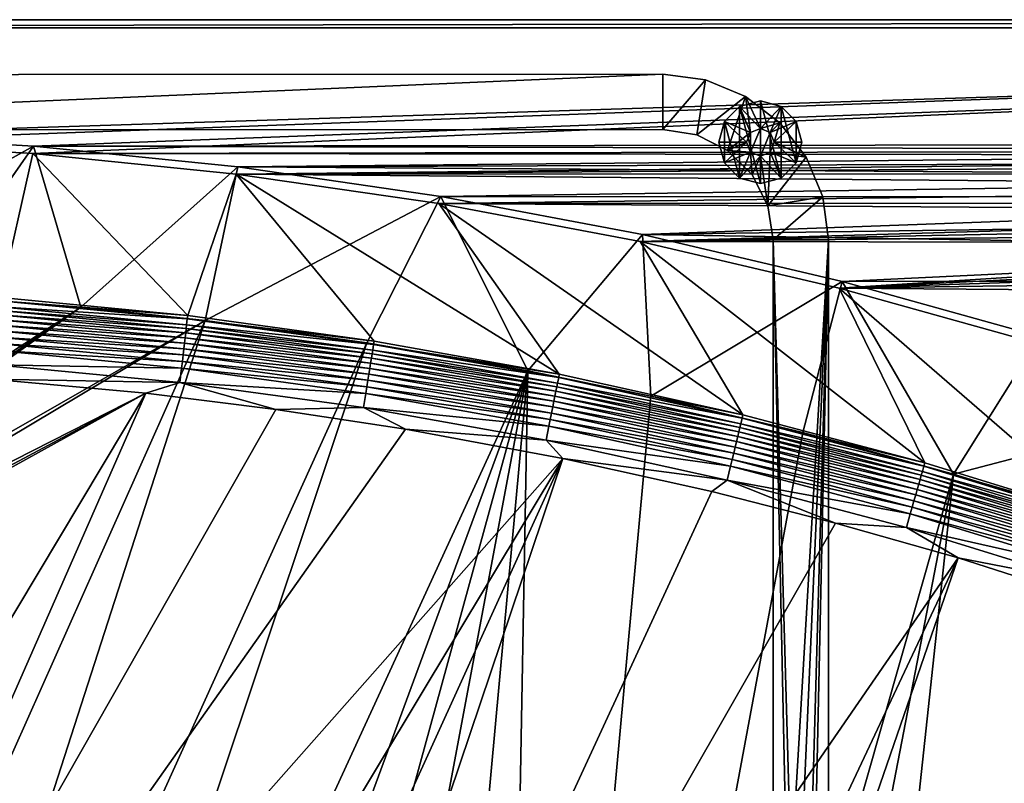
# Model space of a CAD drawing. Header units: metres. Extents: x -1651 to 0, y -1070 to 0.
# Tile 14 of 35: x -1139 to -783, y -277 to 0. Entities that reach past the tile are written whole.
import ezdxf

# ---------------------------------------------------------------- set-up
doc = ezdxf.new("R2010")
doc.units = ezdxf.units.M

msp = doc.modelspace()

# ---------------------------------------------------------------- linework, layer by layer
at = {"layer": 'None'}
for points in [[(-1650, 0), (-1208.617432, -44.136024), (0, 0)], [(0, 0), (0, 0, -45), (-1650, 0)], [(0, 0, -45), (-1650, 0, -45), (-1650, 0)], [(-1650, 0, -45), (0, 0, -45), (-1647.142822, -3, -45)], [(0, 0, -45), (-3, -3, -45), (-1647.142822, -3, -45)], [(-1208.617432, -44.136024), (-1134.583252, -48.452602), (0, 0)], [(0, 0), (-1134.583252, -48.452602), (-423.802948, -47.347477)], [(-3, -3, -3), (-1208.450439, -41.532547, -3), (-1647.142822, -3, -3)], [(-1647.142822, -3, -3), (-1647.142822, -3, -45), (-3, -3, -3)], [(-1647.142822, -3, -45), (-3, -3, -45), (-3, -3, -3)], [(-1134.234009, -45.864342, -3), (-1208.450439, -41.532547, -3), (-3, -3, -3)], [(-422.772034, -44.999176, -3), (-1134.234009, -45.864342, -3), (-3, -3, -3)], [(-1208.450439, -41.532547, -3), (-1134.234009, -45.864342, -3), (-1227.175903, -97.601654, -406)], [(-1134.234009, -45.864342, -3), (-1172.095947, -99.991081, -406), (-1227.175903, -97.601654, -406)], [(-1134.583252, -48.452602), (-1208.617432, -44.136024), (-1146.240845, -100.715622, -377.175201)], [(-1172.095947, -99.991081, -406), (-1134.234009, -45.864342, -3), (-1117.12439, -104.191658, -406)], [(-422.772034, -44.999176, -3), (-452.166077, -47.425011, -3), (-1134.234009, -45.864342, -3)], [(-452.166077, -47.425011, -3), (-1060.271729, -53.377277, -3), (-1134.234009, -45.864342, -3)], [(-1134.234009, -45.864342, -3), (-1060.271729, -53.377277, -3), (-1117.12439, -104.191658, -406)], [(-1134.583252, -48.452602), (-1146.240845, -100.715622, -377.175201), (-1078.394653, -107.219131, -377.175201)], [(-1134.583252, -48.452602), (-447.228119, -49.1884), (-423.802948, -47.347477)], [(-1134.583252, -48.452602), (-1060.802246, -55.93948), (-447.228119, -49.1884)], [(-1060.802246, -55.93948), (-1134.583252, -48.452602), (-1078.394653, -107.219131, -377.175201)], [(-1060.802246, -55.93948), (-470.554016, -52.022148), (-447.228119, -49.1884)], [(-452.166077, -47.425011, -3), (-481.384247, -51.449856, -3), (-1060.271729, -53.377277, -3)], [(-1117.12439, -104.191658, -406), (-1060.271729, -53.377277, -3), (-1072.084839, -108.994781, -406)], [(-1060.271729, -53.377277, -3), (-986.700134, -64.05751, -3), (-1072.084839, -108.994781, -406)], [(-1060.802246, -55.93948), (-493.738586, -55.843609), (-470.554016, -52.022148)], [(-481.384247, -51.449856, -3), (-510.341522, -57.051674, -3), (-1060.271729, -53.377277, -3)], [(-1060.271729, -53.377277, -3), (-510.341522, -57.051674, -3), (-986.700134, -64.05751, -3)], [(-1060.802246, -55.93948), (-1078.394653, -107.219131, -377.175201), (-1010.869019, -116.475372, -377.175201)], [(-516.740051, -60.645893), (-493.738586, -55.843609), (-1060.802246, -55.93948)], [(-987.410156, -66.582886), (-516.740051, -60.645893), (-1060.802246, -55.93948)], [(-987.410156, -66.582886), (-1060.802246, -55.93948), (-943.775452, -128.46904, -377.175201)], [(-943.775452, -128.46904, -377.175201), (-1060.802246, -55.93948), (-1010.869019, -116.475372, -377.175201)], [(-510.341522, -57.051674, -3), (-538.954285, -64.20813, -3), (-986.700134, -64.05751, -3)], [(-539.516846, -66.420341), (-516.740051, -60.645893), (-987.410156, -66.582886)], [(-1072.084839, -108.994781, -406), (-986.700134, -64.05751, -3), (-1013.476501, -117.099854, -406)], [(-986.700134, -64.05751, -3), (-955.190979, -127.269501, -406), (-1013.476501, -117.099854, -406)], [(-986.700134, -64.05751, -3), (-538.954285, -64.20813, -3), (-913.654602, -77.885361, -3)], [(-986.700134, -64.05751, -3), (-913.654602, -77.885361, -3), (-955.190979, -127.269501, -406)], [(-538.954285, -64.20813, -3), (-567.141235, -72.891388, -3), (-913.654602, -77.885361, -3)], [(-550.808167, -69.668938), (-539.516846, -66.420341), (-987.410156, -66.582886)], [(-987.410156, -66.582886), (-914.54187, -80.363251), (-550.808167, -69.668938)], [(-914.54187, -80.363251), (-987.410156, -66.582886), (-877.224854, -143.180298, -377.175201)], [(-877.224854, -143.180298, -377.175201), (-987.410156, -66.582886), (-943.775452, -128.46904, -377.175201)], [(-914.54187, -80.363251), (-562.027954, -73.15654), (-550.808167, -69.668938)], [(-914.54187, -80.363251), (-573.171204, -76.881569), (-562.027954, -73.15654)], [(-913.654602, -77.885361, -3), (-567.141235, -72.891388, -3), (-594.823792, -83.069069, -3)], [(-913.654602, -77.885361, -3), (-910.559204, -136.503036, -406), (-955.190979, -127.269501, -406)], [(-584.232849, -80.842346), (-573.171204, -76.881569), (-914.54187, -80.363251)], [(-913.654602, -77.885361, -3), (-594.823792, -83.069069, -3), (-841.269836, -94.835342, -3)], [(-913.654602, -77.885361, -3), (-841.269836, -94.835342, -3), (-910.559204, -136.503036, -406)], [(-842.33136, -97.255226), (-584.232849, -80.842346), (-914.54187, -80.363251)], [(-842.33136, -97.255226), (-914.54187, -80.363251), (-811.327393, -160.584824, -377.175201)], [(-811.327393, -160.584824, -377.175201), (-914.54187, -80.363251), (-877.224854, -143.180298, -377.175201)], [(-595.207886, -85.037086), (-584.232849, -80.842346), (-842.33136, -97.255226)], [(-606.091431, -89.463898), (-595.207886, -85.037086), (-842.33136, -97.255226)], [(-594.823792, -83.069069, -3), (-621.925598, -94.705353, -3), (-841.269836, -94.835342, -3)], [(-842.33136, -97.255226), (-616.878479, -94.120781), (-606.091431, -89.463898)], [(-841.269836, -94.835342, -3), (-855.502075, -149.656174, -406), (-910.559204, -136.503036, -406)], [(-855.502075, -149.656174, -406), (-841.269836, -94.835342, -3), (-800.920776, -164.661942, -406)], [(-627.56427, -99.005646), (-616.878479, -94.120781), (-842.33136, -97.255226)], [(-841.269836, -94.835342, -3), (-621.925598, -94.705353, -3), (-769.67926, -114.876228, -3)], [(-841.269836, -94.835342, -3), (-769.67926, -114.876228, -3), (-800.920776, -164.661942, -406)], [(-770.91156, -117.227737), (-627.56427, -99.005646), (-842.33136, -97.255226)], [(-746.191895, -180.653854, -377.175201), (-770.91156, -117.227737), (-842.33136, -97.255226)], [(-746.191895, -180.653854, -377.175201), (-842.33136, -97.255226), (-811.327393, -160.584824, -377.175201)], [(-1172.095947, -99.991081, -406), (-1117.12439, -104.191658, -406), (-1330.743774, -242.735291, -406)], [(-1146.380493, -101.932091, -382.385681), (-1146.540283, -104.052643, -387.314758), (-1078.561401, -108.429367, -382.385681)], [(-1146.240845, -100.715622, -377.175201), (-1146.380493, -101.932091, -382.385681), (-1078.394653, -107.219131, -377.175201)], [(-1146.380493, -101.932091, -382.385681), (-1078.561401, -108.429367, -382.385681), (-1078.394653, -107.219131, -377.175201)], [(-1117.12439, -104.191658, -406), (-1330.077148, -250, -406), (-1330.743774, -242.735291, -406)], [(-1330.077148, -250, -406), (-1117.12439, -104.191658, -406), (-1330.743774, -257.264709, -406)], [(-1117.12439, -104.191658, -406), (-1072.084839, -108.994781, -406), (-1330.743774, -257.264709, -406)], [(-1146.763428, -107.014198, -391.779236), (-1146.896484, -108.779549, -393.793457), (-1079.150635, -113.491707, -391.779236)], [(-1146.644409, -105.434029, -389.61441), (-1146.763428, -107.014198, -391.779236), (-1078.967407, -111.917679, -389.61441)], [(-1146.763428, -107.014198, -391.779236), (-1079.150635, -113.491707, -391.779236), (-1078.967407, -111.917679, -389.61441)], [(-1146.540283, -104.052643, -387.314758), (-1146.644409, -105.434029, -389.61441), (-1078.807251, -110.541664, -387.314758)], [(-1146.644409, -105.434029, -389.61441), (-1078.967407, -111.917679, -389.61441), (-1078.807251, -110.541664, -387.314758)], [(-1146.540283, -104.052643, -387.314758), (-1078.807251, -110.541664, -387.314758), (-1078.561401, -108.429367, -382.385681)], [(-1330.743774, -257.264709, -406), (-1072.084839, -108.994781, -406), (-1332.880127, -264.695038, -406)], [(-1072.084839, -108.994781, -406), (-1270.322021, -553.53772, -406), (-1332.880127, -264.695038, -406)], [(-1270.322021, -553.53772, -406), (-1072.084839, -108.994781, -406), (-1226.428955, -587.216003, -406)], [(-1072.084839, -108.994781, -406), (-1013.476501, -117.099854, -406), (-1226.428955, -587.216003, -406)], [(-1146.896484, -108.779549, -393.793457), (-1147.042358, -110.716469, -395.641296), (-1079.355347, -115.250191, -393.793457)], [(-1146.896484, -108.779549, -393.793457), (-1079.355347, -115.250191, -393.793457), (-1079.150635, -113.491707, -391.779236)], [(-1078.807251, -110.541664, -387.314758), (-1078.967407, -111.917679, -389.61441), (-1011.39032, -119.778008, -387.314758)], [(-1078.561401, -108.429367, -382.385681), (-1078.807251, -110.541664, -387.314758), (-1011.058777, -117.677444, -382.385681)], [(-1078.807251, -110.541664, -387.314758), (-1011.39032, -119.778008, -387.314758), (-1011.058777, -117.677444, -382.385681)], [(-1078.394653, -107.219131, -377.175201), (-1078.561401, -108.429367, -382.385681), (-1010.869019, -116.475372, -377.175201)], [(-1078.561401, -108.429367, -382.385681), (-1011.058777, -117.677444, -382.385681), (-1010.869019, -116.475372, -377.175201)], [(-1147.200195, -112.810692, -397.307617), (-1147.36853, -115.045364, -398.780426), (-1079.822754, -119.265648, -397.307617)], [(-1147.042358, -110.716469, -395.641296), (-1147.200195, -112.810692, -397.307617), (-1079.579956, -117.179573, -395.641296)], [(-1147.200195, -112.810692, -397.307617), (-1079.822754, -119.265648, -397.307617), (-1079.579956, -117.179573, -395.641296)], [(-1147.042358, -110.716469, -395.641296), (-1079.579956, -117.179573, -395.641296), (-1079.355347, -115.250191, -393.793457)], [(-1079.150635, -113.491707, -391.779236), (-1079.355347, -115.250191, -393.793457), (-1011.853394, -122.711655, -391.779236)], [(-1078.967407, -111.917679, -389.61441), (-1079.150635, -113.491707, -391.779236), (-1011.606323, -121.14637, -389.61441)], [(-1079.150635, -113.491707, -391.779236), (-1011.853394, -122.711655, -391.779236), (-1011.606323, -121.14637, -389.61441)], [(-1078.967407, -111.917679, -389.61441), (-1011.606323, -121.14637, -389.61441), (-1011.39032, -119.778008, -387.314758)], [(-1226.428955, -587.216003, -406), (-1013.476501, -117.099854, -406), (-1181.447754, -619.426575, -406)], [(-1013.476501, -117.099854, -406), (-955.190979, -127.269501, -406), (-1181.447754, -619.426575, -406)], [(-1147.546143, -117.402985, -400.048401), (-1147.731812, -119.866043, -401.100159), (-1080.355225, -123.84008, -400.048401)], [(-1147.36853, -115.045364, -398.780426), (-1147.546143, -117.402985, -400.048401), (-1080.081909, -121.491631, -398.780426)], [(-1147.546143, -117.402985, -400.048401), (-1080.355225, -123.84008, -400.048401), (-1080.081909, -121.491631, -398.780426)], [(-1147.36853, -115.045364, -398.780426), (-1080.081909, -121.491631, -398.780426), (-1079.822754, -119.265648, -397.307617)], [(-1079.579956, -117.179573, -395.641296), (-1079.822754, -119.265648, -397.307617), (-1012.432312, -126.379013, -395.641296)], [(-1079.355347, -115.250191, -393.793457), (-1079.579956, -117.179573, -395.641296), (-1012.129456, -124.460358, -393.793457)], [(-1079.579956, -117.179573, -395.641296), (-1012.432312, -126.379013, -395.641296), (-1012.129456, -124.460358, -393.793457)], [(-1079.355347, -115.250191, -393.793457), (-1012.129456, -124.460358, -393.793457), (-1011.853394, -122.711655, -391.779236)], [(-1011.058777, -117.677444, -382.385681), (-1011.39032, -119.778008, -387.314758), (-944.000732, -129.665039, -382.385681)], [(-1010.869019, -116.475372, -377.175201), (-1011.058777, -117.677444, -382.385681), (-943.775452, -128.46904, -377.175201)], [(-1011.058777, -117.677444, -382.385681), (-944.000732, -129.665039, -382.385681), (-943.775452, -128.46904, -377.175201)], [(-800.920776, -164.661942, -406), (-769.67926, -114.876228, -3), (-699.014648, -137.971085, -3)], [(-1147.731812, -119.866043, -401.100159), (-1148.120728, -125.028465, -402.52005), (-1080.640869, -126.293556, -401.100159)], [(-1147.731812, -119.866043, -401.100159), (-1080.640869, -126.293556, -401.100159), (-1080.355225, -123.84008, -400.048401)], [(-1079.822754, -119.265648, -397.307617), (-1080.081909, -121.491631, -398.780426), (-1012.759766, -128.453491, -397.307617)], [(-1079.822754, -119.265648, -397.307617), (-1012.759766, -128.453491, -397.307617), (-1012.432312, -126.379013, -395.641296)], [(-1011.606323, -121.14637, -389.61441), (-1011.853394, -122.711655, -391.779236), (-944.688904, -133.108841, -389.61441)], [(-1011.39032, -119.778008, -387.314758), (-1011.606323, -121.14637, -389.61441), (-944.417419, -131.750381, -387.314758)], [(-1011.606323, -121.14637, -389.61441), (-944.688904, -133.108841, -389.61441), (-944.417419, -131.750381, -387.314758)], [(-1011.39032, -119.778008, -387.314758), (-944.417419, -131.750381, -387.314758), (-944.000732, -129.665039, -382.385681)], [(-1080.355225, -123.84008, -400.048401), (-1080.640869, -126.293556, -401.100159), (-1013.477844, -133.002502, -400.048401)], [(-1080.081909, -121.491631, -398.780426), (-1080.355225, -123.84008, -400.048401), (-1013.109192, -130.667099, -398.780426)], [(-1080.355225, -123.84008, -400.048401), (-1013.477844, -133.002502, -400.048401), (-1013.109192, -130.667099, -398.780426)], [(-1080.081909, -121.491631, -398.780426), (-1013.109192, -130.667099, -398.780426), (-1012.759766, -128.453491, -397.307617)], [(-1012.129456, -124.460358, -393.793457), (-1012.432312, -126.379013, -395.641296), (-945.346313, -136.398819, -393.793457)], [(-1011.853394, -122.711655, -391.779236), (-1012.129456, -124.460358, -393.793457), (-944.99939, -134.662781, -391.779236)], [(-1012.129456, -124.460358, -393.793457), (-945.346313, -136.398819, -393.793457), (-944.99939, -134.662781, -391.779236)], [(-1011.853394, -122.711655, -391.779236), (-944.99939, -134.662781, -391.779236), (-944.688904, -133.108841, -389.61441)], [(-1181.447754, -619.426575, -406), (-955.190979, -127.269501, -406), (-1145.369263, -643.685303, -406)], [(-1148.120728, -125.028465, -402.52005), (-1149.664185, -130.250336, -403), (-1081.23938, -131.435898, -402.52005)], [(-1148.120728, -125.028465, -402.52005), (-1081.23938, -131.435898, -402.52005), (-1080.640869, -126.293556, -401.100159)], [(-955.190979, -127.269501, -406), (-1103.928101, -669.917908, -406), (-1145.369263, -643.685303, -406)], [(-1061.736694, -694.926086, -406), (-1103.928101, -669.917908, -406), (-955.190979, -127.269501, -406)], [(-1080.640869, -126.293556, -401.100159), (-1081.23938, -131.435898, -402.52005), (-1013.862976, -135.442337, -401.100159)], [(-1080.640869, -126.293556, -401.100159), (-1013.862976, -135.442337, -401.100159), (-1013.477844, -133.002502, -400.048401)], [(-955.190979, -127.269501, -406), (-1009.816956, -723.474548, -406), (-1061.736694, -694.926086, -406)], [(-1012.432312, -126.379013, -395.641296), (-1012.759766, -128.453491, -397.307617), (-945.726929, -138.303574, -395.641296)], [(-1012.432312, -126.379013, -395.641296), (-945.726929, -138.303574, -395.641296), (-945.346313, -136.398819, -393.793457)], [(-966.380066, -745.566528, -406), (-1009.816956, -723.474548, -406), (-955.190979, -127.269501, -406)], [(-910.559204, -136.503036, -406), (-966.380066, -745.566528, -406), (-955.190979, -127.269501, -406)], [(-1093.557251, -135.405212, -403), (-1149.664185, -130.250336, -403), (-1332.446899, -256.949524, -403)], [(-1149.664185, -130.250336, -403), (-1093.557251, -135.405212, -403), (-1081.23938, -131.435898, -402.52005)], [(-1081.23938, -131.435898, -402.52005), (-1093.557251, -135.405212, -403), (-1046.447266, -141.236023, -403)], [(-1081.23938, -131.435898, -402.52005), (-1014.670227, -140.556091, -402.52005), (-1013.862976, -135.442337, -401.100159)], [(-1081.23938, -131.435898, -402.52005), (-1046.447266, -141.236023, -403), (-1014.670227, -140.556091, -402.52005)], [(-1013.109192, -130.667099, -398.780426), (-1013.477844, -133.002502, -400.048401), (-946.577637, -142.560593, -398.780426)], [(-1012.759766, -128.453491, -397.307617), (-1013.109192, -130.667099, -398.780426), (-946.138489, -140.363022, -397.307617)], [(-1013.109192, -130.667099, -398.780426), (-946.577637, -142.560593, -398.780426), (-946.138489, -140.363022, -397.307617)], [(-1012.759766, -128.453491, -397.307617), (-946.138489, -140.363022, -397.307617), (-945.726929, -138.303574, -395.641296)], [(-944.417419, -131.750381, -387.314758), (-944.688904, -133.108841, -389.61441), (-877.998169, -146.43457, -387.314758)], [(-944.000732, -129.665039, -382.385681), (-944.417419, -131.750381, -387.314758), (-877.497009, -144.367905, -382.385681)], [(-944.417419, -131.750381, -387.314758), (-877.998169, -146.43457, -387.314758), (-877.497009, -144.367905, -382.385681)], [(-943.775452, -128.46904, -377.175201), (-944.000732, -129.665039, -382.385681), (-877.224854, -143.180298, -377.175201)], [(-944.000732, -129.665039, -382.385681), (-877.497009, -144.367905, -382.385681), (-877.224854, -143.180298, -377.175201)], [(-1334.490601, -264.057495, -403), (-1337.562988, -270.158661, -403), (-1093.557251, -135.405212, -403)], [(-1093.557251, -135.405212, -403), (-1337.562988, -270.158661, -403), (-1304.547363, -487.969818, -403)], [(-1332.446899, -256.949524, -403), (-1334.490601, -264.057495, -403), (-1093.557251, -135.405212, -403)], [(-1304.547363, -487.969818, -403), (-1263.507813, -522.243103, -403), (-1093.557251, -135.405212, -403)], [(-1263.507813, -522.243103, -403), (-1046.447266, -141.236023, -403), (-1093.557251, -135.405212, -403)], [(-1013.862976, -135.442337, -401.100159), (-1014.670227, -140.556091, -402.52005), (-947.524963, -147.301224, -401.100159)], [(-1013.477844, -133.002502, -400.048401), (-1013.862976, -135.442337, -401.100159), (-947.040894, -144.879059, -400.048401)], [(-1013.862976, -135.442337, -401.100159), (-947.524963, -147.301224, -401.100159), (-947.040894, -144.879059, -400.048401)], [(-1013.477844, -133.002502, -400.048401), (-947.040894, -144.879059, -400.048401), (-946.577637, -142.560593, -398.780426)], [(-944.99939, -134.662781, -391.779236), (-945.346313, -136.398819, -393.793457), (-878.698059, -149.320892, -391.779236)], [(-944.688904, -133.108841, -389.61441), (-944.99939, -134.662781, -391.779236), (-878.324646, -147.780869, -389.61441)], [(-944.99939, -134.662781, -391.779236), (-878.698059, -149.320892, -391.779236), (-878.324646, -147.780869, -389.61441)], [(-944.688904, -133.108841, -389.61441), (-878.324646, -147.780869, -389.61441), (-877.998169, -146.43457, -387.314758)], [(-910.559204, -136.503036, -406), (-855.502075, -149.656174, -406), (-966.380066, -745.566528, -406)], [(-945.726929, -138.303574, -395.641296), (-946.138489, -140.363022, -397.307617), (-879.572998, -152.929092, -395.641296)], [(-945.346313, -136.398819, -393.793457), (-945.726929, -138.303574, -395.641296), (-879.115234, -151.041397, -393.793457)], [(-945.726929, -138.303574, -395.641296), (-879.572998, -152.929092, -395.641296), (-879.115234, -151.041397, -393.793457)], [(-945.346313, -136.398819, -393.793457), (-879.115234, -151.041397, -393.793457), (-878.698059, -149.320892, -391.779236)], [(-800.920776, -164.661942, -406), (-699.014648, -137.971085, -3), (-749.313782, -180.700699, -406)], [(-1263.507813, -522.243103, -403), (-999.525085, -148.42247, -403), (-1046.447266, -141.236023, -403)], [(-1046.447266, -141.236023, -403), (-999.525085, -148.42247, -403), (-1014.670227, -140.556091, -402.52005)], [(-1014.670227, -140.556091, -402.52005), (-948.539429, -152.37793, -402.52005), (-947.524963, -147.301224, -401.100159)], [(-1014.670227, -140.556091, -402.52005), (-999.525085, -148.42247, -403), (-948.539429, -152.37793, -402.52005)], [(-946.577637, -142.560593, -398.780426), (-947.040894, -144.879059, -400.048401), (-880.596069, -157.14801, -398.780426)], [(-946.138489, -140.363022, -397.307617), (-946.577637, -142.560593, -398.780426), (-880.067932, -154.970108, -397.307617)], [(-946.577637, -142.560593, -398.780426), (-880.596069, -157.14801, -398.780426), (-880.067932, -154.970108, -397.307617)], [(-946.138489, -140.363022, -397.307617), (-880.067932, -154.970108, -397.307617), (-879.572998, -152.929092, -395.641296)], [(-947.040894, -144.879059, -400.048401), (-947.524963, -147.301224, -401.100159), (-881.153198, -159.44574, -400.048401)], [(-947.040894, -144.879059, -400.048401), (-881.153198, -159.44574, -400.048401), (-880.596069, -157.14801, -398.780426)], [(-877.497009, -144.367905, -382.385681), (-877.998169, -146.43457, -387.314758), (-811.652954, -161.758499, -382.385681)], [(-877.224854, -143.180298, -377.175201), (-877.497009, -144.367905, -382.385681), (-811.327393, -160.584824, -377.175201)], [(-877.497009, -144.367905, -382.385681), (-811.652954, -161.758499, -382.385681), (-811.327393, -160.584824, -377.175201)], [(-942.473816, -159.040817, -403), (-999.525085, -148.42247, -403), (-1263.507813, -522.243103, -403)], [(-999.525085, -148.42247, -403), (-942.473816, -159.040817, -403), (-948.539429, -152.37793, -402.52005)], [(-855.502075, -149.656174, -406), (-800.920776, -164.661942, -406), (-966.380066, -745.566528, -406)], [(-947.524963, -147.301224, -401.100159), (-948.539429, -152.37793, -402.52005), (-881.735291, -161.846222, -401.100159)], [(-947.524963, -147.301224, -401.100159), (-881.735291, -161.846222, -401.100159), (-881.153198, -159.44574, -400.048401)], [(-878.698059, -149.320892, -391.779236), (-879.115234, -151.041397, -393.793457), (-813.054321, -166.658585, -391.779236)], [(-878.324646, -147.780869, -389.61441), (-878.698059, -149.320892, -391.779236), (-812.618591, -165.13501, -389.61441)], [(-878.698059, -149.320892, -391.779236), (-813.054321, -166.658585, -391.779236), (-812.618591, -165.13501, -389.61441)], [(-877.998169, -146.43457, -387.314758), (-878.324646, -147.780869, -389.61441), (-812.237671, -163.803101, -387.314758)], [(-878.324646, -147.780869, -389.61441), (-812.618591, -165.13501, -389.61441), (-812.237671, -163.803101, -387.314758)], [(-877.998169, -146.43457, -387.314758), (-812.237671, -163.803101, -387.314758), (-811.652954, -161.758499, -382.385681)], [(-948.539429, -152.37793, -402.52005), (-882.955322, -166.877472, -402.52005), (-881.735291, -161.846222, -401.100159)], [(-948.539429, -152.37793, -402.52005), (-942.473816, -159.040817, -403), (-882.955322, -166.877472, -402.52005)], [(-879.572998, -152.929092, -395.641296), (-880.067932, -154.970108, -397.307617), (-814.075256, -170.228241, -395.641296)], [(-879.115234, -151.041397, -393.793457), (-879.572998, -152.929092, -395.641296), (-813.541138, -168.360703, -393.793457)], [(-879.572998, -152.929092, -395.641296), (-814.075256, -170.228241, -395.641296), (-813.541138, -168.360703, -393.793457)], [(-879.115234, -151.041397, -393.793457), (-813.541138, -168.360703, -393.793457), (-813.054321, -166.658585, -391.779236)], [(-880.067932, -154.970108, -397.307617), (-880.596069, -157.14801, -398.780426), (-814.65271, -172.247452, -397.307617)], [(-880.067932, -154.970108, -397.307617), (-814.65271, -172.247452, -397.307617), (-814.075256, -170.228241, -395.641296)], [(-1193.170532, -576.010864, -403), (-942.473816, -159.040817, -403), (-1263.507813, -522.243103, -403)], [(-1193.170532, -576.010864, -403), (-1146.910767, -608.250427, -403), (-942.473816, -159.040817, -403)], [(-1146.910767, -608.250427, -403), (-1103.315796, -636.548584, -403), (-942.473816, -159.040817, -403)], [(-942.473816, -159.040817, -403), (-1103.315796, -636.548584, -403), (-888.53479, -171.012955, -403)], [(-942.473816, -159.040817, -403), (-888.53479, -171.012955, -403), (-882.955322, -166.877472, -402.52005)], [(-881.153198, -159.44574, -400.048401), (-881.735291, -161.846222, -401.100159), (-815.919006, -176.675262, -400.048401)], [(-880.596069, -157.14801, -398.780426), (-881.153198, -159.44574, -400.048401), (-815.268921, -174.402084, -398.780426)], [(-881.153198, -159.44574, -400.048401), (-815.919006, -176.675262, -400.048401), (-815.268921, -174.402084, -398.780426)], [(-880.596069, -157.14801, -398.780426), (-815.268921, -174.402084, -398.780426), (-814.65271, -172.247452, -397.307617)], [(-881.735291, -161.846222, -401.100159), (-882.955322, -166.877472, -402.52005), (-816.598206, -179.050095, -401.100159)], [(-881.735291, -161.846222, -401.100159), (-816.598206, -179.050095, -401.100159), (-815.919006, -176.675262, -400.048401)], [(-812.237671, -163.803101, -387.314758), (-812.618591, -165.13501, -389.61441), (-747.24115, -183.828476, -387.314758)], [(-811.652954, -161.758499, -382.385681), (-812.237671, -163.803101, -387.314758), (-746.573792, -181.809341, -382.385681)], [(-812.237671, -163.803101, -387.314758), (-747.24115, -183.828476, -387.314758), (-746.573792, -181.809341, -382.385681)], [(-811.327393, -160.584824, -377.175201), (-811.652954, -161.758499, -382.385681), (-746.191895, -180.653854, -377.175201)], [(-811.652954, -161.758499, -382.385681), (-746.573792, -181.809341, -382.385681), (-746.191895, -180.653854, -377.175201)], [(-966.380066, -745.566528, -406), (-800.920776, -164.661942, -406), (-917.642761, -768.503906, -406)], [(-800.920776, -164.661942, -406), (-868.193237, -789.862549, -406), (-917.642761, -768.503906, -406)], [(-882.955322, -166.877472, -402.52005), (-888.53479, -171.012955, -403), (-843.747192, -182.412338, -403)], [(-882.955322, -166.877472, -402.52005), (-818.021729, -184.027603, -402.52005), (-816.598206, -179.050095, -401.100159)], [(-882.955322, -166.877472, -402.52005), (-843.747192, -182.412338, -403), (-818.021729, -184.027603, -402.52005)], [(-800.920776, -164.661942, -406), (-749.313782, -180.700699, -406), (-868.193237, -789.862549, -406)], [(-813.054321, -166.658585, -391.779236), (-813.541138, -168.360703, -393.793457), (-748.173218, -186.648407, -391.779236)], [(-812.618591, -165.13501, -389.61441), (-813.054321, -166.658585, -391.779236), (-747.675903, -185.143814, -389.61441)], [(-813.054321, -166.658585, -391.779236), (-748.173218, -186.648407, -391.779236), (-747.675903, -185.143814, -389.61441)], [(-812.618591, -165.13501, -389.61441), (-747.675903, -185.143814, -389.61441), (-747.24115, -183.828476, -387.314758)], [(-1103.315796, -636.548584, -403), (-843.747192, -182.412338, -403), (-888.53479, -171.012955, -403)], [(-814.075256, -170.228241, -395.641296), (-814.65271, -172.247452, -397.307617), (-749.338318, -190.17363, -395.641296)], [(-813.541138, -168.360703, -393.793457), (-814.075256, -170.228241, -395.641296), (-748.72876, -188.329346, -393.793457)], [(-814.075256, -170.228241, -395.641296), (-749.338318, -190.17363, -395.641296), (-748.72876, -188.329346, -393.793457)], [(-813.541138, -168.360703, -393.793457), (-748.72876, -188.329346, -393.793457), (-748.173218, -186.648407, -391.779236)], [(-815.268921, -174.402084, -398.780426), (-815.919006, -176.675262, -400.048401), (-750.700684, -194.295502, -398.780426)], [(-814.65271, -172.247452, -397.307617), (-815.268921, -174.402084, -398.780426), (-749.997437, -192.167694, -397.307617)], [(-815.268921, -174.402084, -398.780426), (-750.700684, -194.295502, -398.780426), (-749.997437, -192.167694, -397.307617)], [(-814.65271, -172.247452, -397.307617), (-749.997437, -192.167694, -397.307617), (-749.338318, -190.17363, -395.641296)], [(-815.919006, -176.675262, -400.048401), (-816.598206, -179.050095, -401.100159), (-751.442688, -196.540375, -400.048401)], [(-815.919006, -176.675262, -400.048401), (-751.442688, -196.540375, -400.048401), (-750.700684, -194.295502, -398.780426)], [(-749.313782, -180.700699, -406), (-688.147278, -202.117401, -406), (-868.193237, -789.862549, -406)], [(-816.598206, -179.050095, -401.100159), (-818.021729, -184.027603, -402.52005), (-752.217834, -198.885651, -401.100159)], [(-816.598206, -179.050095, -401.100159), (-752.217834, -198.885651, -401.100159), (-751.442688, -196.540375, -400.048401)], [(-843.747192, -182.412338, -403), (-1103.315796, -636.548584, -403), (-799.297241, -195.06424, -403)], [(-843.747192, -182.412338, -403), (-799.297241, -195.06424, -403), (-818.021729, -184.027603, -402.52005)], [(-818.021729, -184.027603, -402.52005), (-753.842468, -203.801178, -402.52005), (-752.217834, -198.885651, -401.100159)], [(-818.021729, -184.027603, -402.52005), (-799.297241, -195.06424, -403), (-753.842468, -203.801178, -402.52005)], [(-1103.315796, -636.548584, -403), (-1028.034058, -681.003662, -403), (-799.297241, -195.06424, -403)], [(-799.297241, -195.06424, -403), (-1028.034058, -681.003662, -403), (-976.156128, -708.609314, -403)], [(-799.297241, -195.06424, -403), (-976.156128, -708.609314, -403), (-741.410889, -213.593506, -403)], [(-799.297241, -195.06424, -403), (-741.410889, -213.593506, -403), (-753.842468, -203.801178, -402.52005)], [(-868.193237, -789.862549, -406), (-688.147278, -202.117401, -406), (-829.429016, -805.309204, -406)], [(-688.147278, -202.117401, -406), (-777.389954, -824.316711, -406), (-829.429016, -805.309204, -406)], [(-976.156128, -708.609314, -403), (-928.621887, -731.870789, -403), (-741.410889, -213.593506, -403)], [(-741.410889, -213.593506, -403), (-928.621887, -731.870789, -403), (-688.333191, -232.690948, -403)], [(-928.621887, -731.870789, -403), (-874.955444, -755.91217, -403), (-688.333191, -232.690948, -403)], [(-688.333191, -232.690948, -403), (-874.955444, -755.91217, -403), (-629.783752, -256.189758, -403)], [(-874.955444, -755.91217, -403), (-569.125183, -283.351929, -403), (-629.783752, -256.189758, -403)]]:
    msp.add_3dface(points, dxfattribs=at)
at = {"layer": 'None01'}
for points in [[(-1373.256226, -19.955652, -410), (-1373.248901, -39.95565, -410), (-906.313965, -19.783819, -410)], [(-906.313965, -19.783819, -410), (-906.313965, -19.783819, -430), (-1373.256226, -19.955652, -410)], [(-906.313965, -19.783819, -430), (-1373.256226, -19.955652, -430), (-1373.256226, -19.955652, -410)], [(-906.313965, -19.783819, -430), (-1373.248901, -39.95565, -430), (-1373.256226, -19.955652, -430)], [(-1373.248901, -39.95565, -410), (-906.306641, -39.783817, -410), (-906.313965, -19.783819, -410)], [(-906.306641, -39.783817, -430), (-1373.248901, -39.95565, -430), (-906.313965, -19.783819, -430)], [(-906.313965, -19.783819, -410), (-906.306641, -39.783817, -410), (-890.780518, -21.823505, -410)], [(-906.313965, -19.783819, -410), (-890.780518, -21.823505, -410), (-906.313965, -19.783819, -430)], [(-890.780518, -21.823505, -410), (-890.780518, -21.823505, -430), (-906.313965, -19.783819, -430)], [(-890.780518, -21.823505, -430), (-906.306641, -39.783817, -430), (-906.313965, -19.783819, -430)], [(-906.306641, -39.783817, -410), (-893.942444, -41.737919, -410), (-890.780518, -21.823505, -410)], [(-893.942444, -41.737919, -430), (-906.306641, -39.783817, -430), (-890.780518, -21.823505, -430)], [(-890.780518, -21.823505, -410), (-893.942444, -41.737919, -410), (-876.304626, -27.814932, -410)], [(-876.304626, -27.814932, -430), (-893.942444, -41.737919, -430), (-890.780518, -21.823505, -430)], [(-890.780518, -21.823505, -410), (-876.304626, -27.814932, -410), (-890.780518, -21.823505, -430)], [(-876.304626, -27.814932, -410), (-876.304626, -27.814932, -430), (-890.780518, -21.823505, -430)], [(-893.942444, -41.737919, -410), (-882.787659, -47.417946, -410), (-876.304626, -27.814932, -410)], [(-882.787659, -47.417946, -430), (-893.942444, -41.737919, -430), (-876.304626, -27.814932, -430)], [(-876.304626, -27.814932, -410), (-882.787659, -47.417946, -410), (-874.478577, -40.886436, -410)], [(-874.478577, -40.886436, -430), (-882.787659, -47.417946, -430), (-876.304626, -27.814932, -430)], [(-863.873291, -37.349602, -410), (-876.304626, -27.814932, -410), (-870.943054, -39.42197, -410)], [(-870.943054, -39.42197, -410), (-876.304626, -27.814932, -410), (-874.478577, -40.886436, -410)], [(-876.304626, -27.814932, -410), (-863.873291, -37.349602, -410), (-876.304626, -27.814932, -430)], [(-863.873291, -37.349602, -410), (-863.873291, -37.349602, -430), (-876.304626, -27.814932, -430)], [(-874.478577, -40.886436, -430), (-876.304626, -27.814932, -430), (-870.943054, -39.42197, -430)], [(-876.304626, -27.814932, -430), (-863.873291, -37.349602, -430), (-870.943054, -39.42197, -430)], [(-878.443054, -31.431591, -510), (-883.933472, -36.92197, -510), (-874.478577, -40.886436, -510)], [(-883.933472, -36.92197, -510), (-878.443054, -31.431591, -510), (-883.933472, -36.92197, -550)], [(-878.443054, -31.431591, -510), (-878.443054, -31.431591, -550), (-883.933472, -36.92197, -550)], [(-883.933472, -36.92197, -550), (-878.443054, -31.431591, -550), (-878.443054, -57.412354, -550)], [(-870.943054, -39.42197, -510), (-870.943054, -29.42197, -510), (-878.443054, -31.431591, -510)], [(-878.443054, -31.431591, -510), (-870.943054, -29.42197, -510), (-878.443054, -31.431591, -550)], [(-870.943054, -29.42197, -510), (-870.943054, -29.42197, -550), (-878.443054, -31.431591, -550)], [(-878.443054, -31.431591, -550), (-870.943054, -29.42197, -550), (-870.943054, -59.42197, -550)], [(-870.943054, -39.42197, -510), (-878.443054, -31.431591, -510), (-874.478577, -40.886436, -510)], [(-878.443054, -31.431591, -550), (-870.943054, -59.42197, -550), (-878.443054, -57.412354, -550)], [(-863.443054, -31.431591, -510), (-870.943054, -29.42197, -510), (-870.943054, -39.42197, -510)], [(-870.943054, -29.42197, -510), (-863.443054, -31.431591, -510), (-870.943054, -29.42197, -550)], [(-863.443054, -31.431591, -510), (-863.443054, -31.431591, -550), (-870.943054, -29.42197, -550)], [(-870.943054, -29.42197, -550), (-863.443054, -57.412354, -550), (-870.943054, -59.42197, -550)], [(-870.943054, -29.42197, -550), (-863.443054, -31.431591, -550), (-863.443054, -57.412354, -550)], [(-867.407532, -40.886436, -510), (-863.443054, -31.431591, -510), (-870.943054, -39.42197, -510)], [(-857.952698, -36.92197, -510), (-863.443054, -31.431591, -510), (-867.407532, -40.886436, -510)], [(-863.443054, -31.431591, -510), (-857.952698, -36.92197, -510), (-863.443054, -31.431591, -550)], [(-857.952698, -36.92197, -510), (-857.952698, -36.92197, -550), (-863.443054, -31.431591, -550)], [(-863.443054, -31.431591, -550), (-857.952698, -51.92197, -550), (-863.443054, -57.412354, -550)], [(-863.443054, -31.431591, -550), (-857.952698, -36.92197, -550), (-857.952698, -51.92197, -550)], [(-883.933472, -36.92197, -510), (-885.943054, -44.42197, -510), (-875.943054, -44.42197, -510)], [(-885.943054, -44.42197, -510), (-883.933472, -36.92197, -510), (-885.943054, -44.42197, -550)], [(-883.933472, -36.92197, -510), (-883.933472, -36.92197, -550), (-885.943054, -44.42197, -550)], [(-885.943054, -44.42197, -550), (-883.933472, -36.92197, -550), (-883.933472, -51.92197, -550)], [(-874.478577, -40.886436, -510), (-883.933472, -36.92197, -510), (-875.943054, -44.42197, -510)], [(-883.933472, -36.92197, -550), (-878.443054, -57.412354, -550), (-883.933472, -51.92197, -550)], [(-867.407532, -40.886436, -410), (-863.873291, -37.349602, -410), (-870.943054, -39.42197, -410)], [(-870.943054, -39.42197, -430), (-863.873291, -37.349602, -430), (-867.407532, -40.886436, -430)], [(-865.943054, -44.42197, -510), (-857.952698, -36.92197, -510), (-867.407532, -40.886436, -510)], [(-863.873291, -37.349602, -410), (-867.407532, -40.886436, -410), (-865.943054, -44.42197, -410)], [(-863.873291, -37.349602, -430), (-865.943054, -44.42197, -430), (-867.407532, -40.886436, -430)], [(-865.943054, -44.42197, -510), (-855.943054, -44.42197, -510), (-857.952698, -36.92197, -510)], [(-854.334045, -49.777443, -410), (-863.873291, -37.349602, -410), (-865.943054, -44.42197, -410)], [(-863.873291, -37.349602, -430), (-854.334045, -49.777443, -430), (-865.943054, -44.42197, -430)], [(-863.873291, -37.349602, -410), (-854.334045, -49.777443, -410), (-863.873291, -37.349602, -430)], [(-854.334045, -49.777443, -410), (-854.334045, -49.777443, -430), (-863.873291, -37.349602, -430)], [(-857.952698, -36.92197, -510), (-855.943054, -44.42197, -510), (-857.952698, -36.92197, -550)], [(-855.943054, -44.42197, -510), (-855.943054, -44.42197, -550), (-857.952698, -36.92197, -550)], [(-857.952698, -36.92197, -550), (-855.943054, -44.42197, -550), (-857.952698, -51.92197, -550)], [(-1373.248901, -39.95565, -410), (-1373.248901, -39.95565, -430), (-906.306641, -39.783817, -410)], [(-1373.248901, -39.95565, -430), (-906.306641, -39.783817, -430), (-906.306641, -39.783817, -410)], [(-893.942444, -41.737919, -410), (-906.306641, -39.783817, -410), (-893.942444, -41.737919, -430)], [(-906.306641, -39.783817, -410), (-906.306641, -39.783817, -430), (-893.942444, -41.737919, -430)], [(-882.787659, -47.417946, -410), (-893.942444, -41.737919, -410), (-882.787659, -47.417946, -430)], [(-893.942444, -41.737919, -410), (-893.942444, -41.737919, -430), (-882.787659, -47.417946, -430)], [(-882.787659, -47.417946, -410), (-875.943054, -44.42197, -410), (-874.478577, -40.886436, -410)], [(-882.787659, -47.417946, -430), (-874.478577, -40.886436, -430), (-875.943054, -44.42197, -430)], [(-875.943054, -44.42197, -5), (-874.478577, -40.886436, -5), (-875.943054, -44.42197, -410)], [(-874.478577, -40.886436, -5), (-874.478577, -40.886436, -410), (-875.943054, -44.42197, -410)], [(-875.943054, -44.42197, -5), (-874.478577, -47.957504, -5), (-874.478577, -40.886436, -5)], [(-875.943054, -44.42197, -430), (-874.478577, -40.886436, -430), (-875.943054, -44.42197, -510)], [(-874.478577, -40.886436, -430), (-874.478577, -40.886436, -510), (-875.943054, -44.42197, -510)], [(-874.478577, -40.886436, -5), (-870.943054, -39.42197, -5), (-874.478577, -40.886436, -410)], [(-870.943054, -39.42197, -5), (-870.943054, -39.42197, -410), (-874.478577, -40.886436, -410)], [(-874.478577, -47.957504, -5), (-870.943054, -39.42197, -5), (-874.478577, -40.886436, -5)], [(-874.478577, -47.957504, -5), (-870.943054, -49.42197, -5), (-870.943054, -39.42197, -5)], [(-874.478577, -40.886436, -430), (-870.943054, -39.42197, -430), (-874.478577, -40.886436, -510)], [(-870.943054, -39.42197, -430), (-870.943054, -39.42197, -510), (-874.478577, -40.886436, -510)], [(-870.943054, -39.42197, -5), (-867.407532, -40.886436, -5), (-870.943054, -39.42197, -410)], [(-867.407532, -40.886436, -5), (-867.407532, -40.886436, -410), (-870.943054, -39.42197, -410)], [(-870.943054, -49.42197, -5), (-867.407532, -40.886436, -5), (-870.943054, -39.42197, -5)], [(-870.943054, -39.42197, -430), (-867.407532, -40.886436, -430), (-870.943054, -39.42197, -510)], [(-867.407532, -40.886436, -430), (-867.407532, -40.886436, -510), (-870.943054, -39.42197, -510)], [(-870.943054, -49.42197, -5), (-867.407532, -47.957504, -5), (-867.407532, -40.886436, -5)], [(-867.407532, -40.886436, -5), (-865.943054, -44.42197, -5), (-867.407532, -40.886436, -410)], [(-865.943054, -44.42197, -5), (-865.943054, -44.42197, -410), (-867.407532, -40.886436, -410)], [(-867.407532, -47.957504, -5), (-865.943054, -44.42197, -5), (-867.407532, -40.886436, -5)], [(-867.407532, -40.886436, -430), (-865.943054, -44.42197, -430), (-867.407532, -40.886436, -510)], [(-865.943054, -44.42197, -430), (-865.943054, -44.42197, -510), (-867.407532, -40.886436, -510)], [(-885.943054, -44.42197, -510), (-883.933472, -51.92197, -510), (-875.943054, -44.42197, -510)], [(-885.943054, -44.42197, -550), (-883.933472, -51.92197, -550), (-885.943054, -44.42197, -510)], [(-883.933472, -51.92197, -550), (-883.933472, -51.92197, -510), (-885.943054, -44.42197, -510)], [(-875.943054, -44.42197, -510), (-883.933472, -51.92197, -510), (-874.478577, -47.957504, -510)], [(-875.943054, -44.42197, -410), (-882.787659, -47.417946, -410), (-874.478577, -47.957504, -410)], [(-874.478577, -47.957504, -430), (-882.787659, -47.417946, -430), (-875.943054, -44.42197, -430)], [(-875.943054, -44.42197, -410), (-874.478577, -47.957504, -410), (-875.943054, -44.42197, -5)], [(-874.478577, -47.957504, -410), (-874.478577, -47.957504, -5), (-875.943054, -44.42197, -5)], [(-875.943054, -44.42197, -510), (-874.478577, -47.957504, -510), (-875.943054, -44.42197, -430)], [(-874.478577, -47.957504, -510), (-874.478577, -47.957504, -430), (-875.943054, -44.42197, -430)], [(-865.943054, -44.42197, -410), (-867.407532, -47.957504, -410), (-854.334045, -49.777443, -410)], [(-867.407532, -47.957504, -510), (-857.952698, -51.92197, -510), (-865.943054, -44.42197, -510)], [(-867.407532, -47.957504, -410), (-865.943054, -44.42197, -410), (-867.407532, -47.957504, -5)], [(-865.943054, -44.42197, -410), (-865.943054, -44.42197, -5), (-867.407532, -47.957504, -5)], [(-867.407532, -47.957504, -510), (-865.943054, -44.42197, -510), (-867.407532, -47.957504, -430)], [(-865.943054, -44.42197, -510), (-865.943054, -44.42197, -430), (-867.407532, -47.957504, -430)], [(-854.334045, -49.777443, -430), (-867.407532, -47.957504, -430), (-865.943054, -44.42197, -430)], [(-857.952698, -51.92197, -510), (-855.943054, -44.42197, -510), (-865.943054, -44.42197, -510)], [(-857.952698, -51.92197, -550), (-855.943054, -44.42197, -550), (-857.952698, -51.92197, -510)], [(-855.943054, -44.42197, -550), (-855.943054, -44.42197, -510), (-857.952698, -51.92197, -510)], [(-883.933472, -51.92197, -510), (-878.443054, -57.412354, -510), (-874.478577, -47.957504, -510)], [(-882.787659, -47.417946, -410), (-873.934692, -56.267643, -410), (-874.478577, -47.957504, -410)], [(-873.934692, -56.267643, -410), (-882.787659, -47.417946, -410), (-873.934692, -56.267643, -430)], [(-882.787659, -47.417946, -410), (-882.787659, -47.417946, -430), (-873.934692, -56.267643, -430)], [(-873.934692, -56.267643, -430), (-882.787659, -47.417946, -430), (-874.478577, -47.957504, -430)], [(-874.478577, -47.957504, -510), (-878.443054, -57.412354, -510), (-870.943054, -49.42197, -510)], [(-878.443054, -57.412354, -510), (-870.943054, -59.42197, -510), (-870.943054, -49.42197, -510)], [(-874.478577, -47.957504, -410), (-873.934692, -56.267643, -410), (-870.943054, -49.42197, -410)], [(-874.478577, -47.957504, -410), (-870.943054, -49.42197, -410), (-874.478577, -47.957504, -5)], [(-870.943054, -49.42197, -410), (-870.943054, -49.42197, -5), (-874.478577, -47.957504, -5)], [(-874.478577, -47.957504, -510), (-870.943054, -49.42197, -510), (-874.478577, -47.957504, -430)], [(-870.943054, -49.42197, -510), (-870.943054, -49.42197, -430), (-874.478577, -47.957504, -430)], [(-870.943054, -49.42197, -430), (-873.934692, -56.267643, -430), (-874.478577, -47.957504, -430)], [(-873.934692, -56.267643, -410), (-868.250549, -67.420334, -410), (-870.943054, -49.42197, -410)], [(-868.250549, -67.420334, -430), (-873.934692, -56.267643, -430), (-870.943054, -49.42197, -430)], [(-870.943054, -49.42197, -410), (-868.250549, -67.420334, -410), (-867.407532, -47.957504, -410)], [(-870.943054, -49.42197, -510), (-863.443054, -57.412354, -510), (-867.407532, -47.957504, -510)], [(-870.943054, -49.42197, -410), (-867.407532, -47.957504, -410), (-870.943054, -49.42197, -5)], [(-867.407532, -47.957504, -410), (-867.407532, -47.957504, -5), (-870.943054, -49.42197, -5)], [(-870.943054, -49.42197, -510), (-867.407532, -47.957504, -510), (-870.943054, -49.42197, -430)], [(-867.407532, -47.957504, -510), (-867.407532, -47.957504, -430), (-870.943054, -49.42197, -430)], [(-867.407532, -47.957504, -430), (-868.250549, -67.420334, -430), (-870.943054, -49.42197, -430)], [(-870.943054, -49.42197, -510), (-870.943054, -59.42197, -510), (-863.443054, -57.412354, -510)], [(-867.407532, -47.957504, -410), (-868.250549, -67.420334, -410), (-854.334045, -49.777443, -410)], [(-867.407532, -47.957504, -430), (-854.334045, -49.777443, -430), (-868.250549, -67.420334, -430)], [(-854.334045, -49.777443, -410), (-868.250549, -67.420334, -410), (-848.33728, -64.251122, -410)], [(-854.334045, -49.777443, -430), (-848.33728, -64.251122, -430), (-868.250549, -67.420334, -430)], [(-863.443054, -57.412354, -510), (-857.952698, -51.92197, -510), (-867.407532, -47.957504, -510)], [(-854.334045, -49.777443, -410), (-848.33728, -64.251122, -410), (-854.334045, -49.777443, -430)], [(-848.33728, -64.251122, -410), (-848.33728, -64.251122, -430), (-854.334045, -49.777443, -430)], [(-883.933472, -51.92197, -550), (-878.443054, -57.412354, -550), (-883.933472, -51.92197, -510)], [(-878.443054, -57.412354, -550), (-878.443054, -57.412354, -510), (-883.933472, -51.92197, -510)], [(-863.443054, -57.412354, -550), (-857.952698, -51.92197, -550), (-863.443054, -57.412354, -510)], [(-857.952698, -51.92197, -550), (-857.952698, -51.92197, -510), (-863.443054, -57.412354, -510)], [(-868.250549, -67.420334, -410), (-873.934692, -56.267643, -410), (-868.250549, -67.420334, -430)], [(-873.934692, -56.267643, -410), (-873.934692, -56.267643, -430), (-868.250549, -67.420334, -430)], [(-878.443054, -57.412354, -550), (-870.943054, -59.42197, -550), (-878.443054, -57.412354, -510)], [(-870.943054, -59.42197, -550), (-870.943054, -59.42197, -510), (-878.443054, -57.412354, -510)], [(-870.943054, -59.42197, -550), (-863.443054, -57.412354, -550), (-870.943054, -59.42197, -510)], [(-863.443054, -57.412354, -550), (-863.443054, -57.412354, -510), (-870.943054, -59.42197, -510)], [(-868.250549, -67.420334, -410), (-866.291931, -79.783813, -410), (-848.33728, -64.251122, -410)], [(-868.250549, -67.420334, -430), (-848.33728, -64.251122, -430), (-866.291931, -79.783813, -430)], [(-866.291931, -79.783813, -410), (-868.250549, -67.420334, -410), (-866.291931, -79.783813, -430)], [(-868.250549, -67.420334, -410), (-868.250549, -67.420334, -430), (-866.291931, -79.783813, -430)], [(-848.33728, -64.251122, -410), (-866.291931, -79.783813, -410), (-846.291931, -79.783813, -410)], [(-848.33728, -64.251122, -430), (-846.291931, -79.783813, -430), (-866.291931, -79.783813, -430)], [(-848.33728, -64.251122, -410), (-846.291931, -79.783813, -410), (-848.33728, -64.251122, -430)], [(-846.291931, -79.783813, -410), (-846.291931, -79.783813, -430), (-848.33728, -64.251122, -430)], [(-866.291931, -79.783813, -410), (-859.825745, -309.464569, -410), (-846.291931, -79.783813, -410)], [(-859.825745, -309.464569, -410), (-866.291931, -79.783813, -410), (-861.290222, -313.000092, -410)], [(-866.291931, -79.783813, -410), (-866.291931, -675.469116, -410), (-861.290222, -313.000092, -410)], [(-866.291931, -79.783813, -410), (-866.291931, -79.783813, -430), (-866.291931, -675.469116, -410)], [(-866.291931, -79.783813, -430), (-866.291931, -675.469116, -430), (-866.291931, -675.469116, -410)], [(-866.291931, -79.783813, -430), (-846.291931, -79.783813, -430), (-859.825745, -309.464569, -430)], [(-866.291931, -79.783813, -430), (-861.290222, -313.000092, -430), (-866.291931, -675.469116, -430)], [(-859.825745, -309.464569, -430), (-861.290222, -313.000092, -430), (-866.291931, -79.783813, -430)], [(-846.291931, -79.783813, -410), (-859.825745, -309.464569, -410), (-856.290222, -308.000092, -410)], [(-846.291931, -79.783813, -430), (-856.290222, -308.000092, -430), (-859.825745, -309.464569, -430)], [(-856.290222, -308.000092, -410), (-852.754639, -309.464569, -410), (-846.291931, -79.783813, -410)], [(-846.291931, -79.783813, -430), (-852.754639, -309.464569, -430), (-856.290222, -308.000092, -430)], [(-852.754639, -309.464569, -410), (-851.290222, -313.000092, -410), (-846.291931, -79.783813, -410)], [(-851.290222, -313.000092, -430), (-852.754639, -309.464569, -430), (-846.291931, -79.783813, -430)], [(-846.291931, -79.783813, -410), (-851.290222, -313.000092, -410), (-846.291931, -675.469116, -410)], [(-846.291931, -675.469116, -430), (-851.290222, -313.000092, -430), (-846.291931, -79.783813, -430)], [(-846.291931, -79.783813, -410), (-846.291931, -675.469116, -410), (-846.291931, -79.783813, -430)], [(-846.291931, -675.469116, -410), (-846.291931, -675.469116, -430), (-846.291931, -79.783813, -430)], [(-1420.450195, -116.977798, -410), (-953.507996, -712.491272, -410), (-1404.711548, -104.637085, -410)], [(-953.507996, -712.491272, -430), (-1420.450195, -116.977798, -430), (-1404.711548, -104.637085, -430)], [(-1404.711548, -104.637085, -410), (-953.507996, -712.491272, -410), (-937.769287, -700.150574, -410)], [(-937.769287, -700.150574, -410), (-937.769287, -700.150574, -430), (-1404.711548, -104.637085, -410)], [(-937.769287, -700.150574, -430), (-1404.711548, -104.637085, -430), (-1404.711548, -104.637085, -410)], [(-953.507996, -712.491272, -430), (-1404.711548, -104.637085, -430), (-937.769287, -700.150574, -430)], [(-953.507996, -712.491272, -410), (-1420.450195, -116.977798, -410), (-953.507996, -712.491272, -430)], [(-1420.450195, -116.977798, -410), (-1420.450195, -116.977798, -430), (-953.507996, -712.491272, -430)]]:
    msp.add_3dface(points, dxfattribs=at)

doc.saveas('drawing.dxf')
